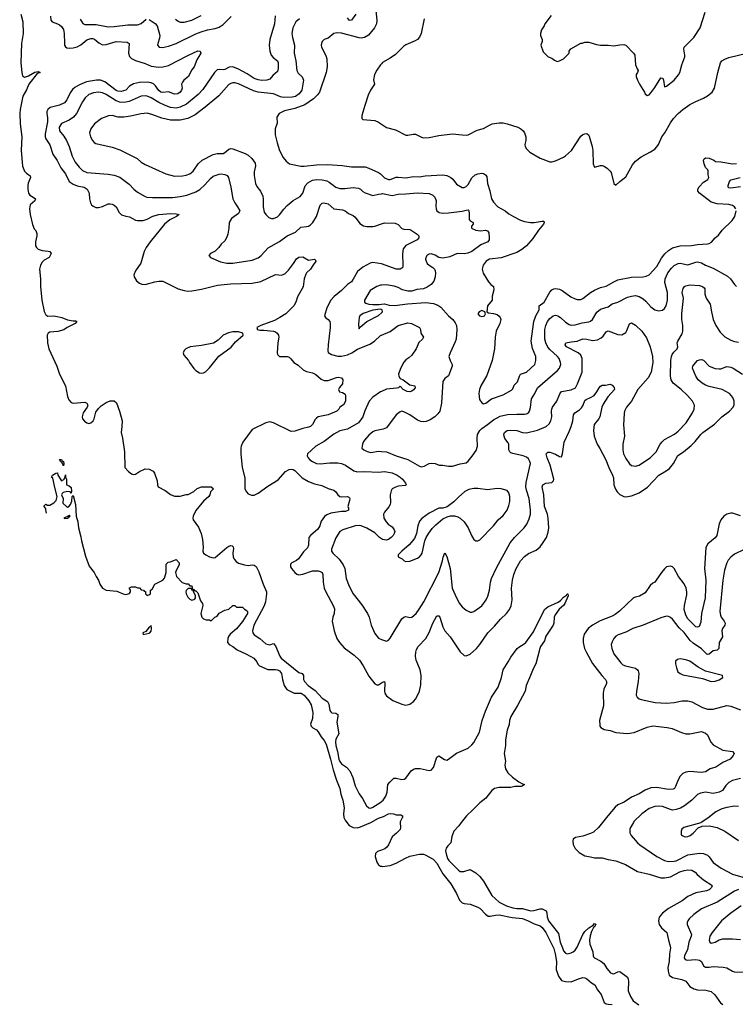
# Model space of a CAD drawing. Header units: inches. Extents: x 1771504 to 1971212, y 471788 to 643615.
# Tile 16 of 256: x 1816280 to 1823637, y 508131 to 518253. Entities that reach past the tile are written whole.
import ezdxf

# ---------------------------------------------------------------- set-up
doc = ezdxf.new("R2010")
doc.units = ezdxf.units.IN
doc.header["$MEASUREMENT"] = 0
for name, color, linetype in [('B8510', 7, 'Continuous'), ('B8511', 7, 'Continuous'), ('B8520', 7, 'Continuous'), ('B8521', 7, 'Continuous')]:
    doc.layers.add(name, color=color, linetype=linetype)

msp = doc.modelspace()

# ---------------------------------------------------------------- linework, layer by layer
at = {"layer": 'B8510', "color": 5, "elevation": 360}
for points in [[(1819644, 510000), (1819666, 509970), (1819710, 509948), (1819750, 509945), (1819785, 509955), (1819890, 510000), (1819891, 510000)], [(1820000, 509717), (1819959, 509701), (1819939, 509681), (1819933, 509650), (1819953, 509593), (1819970, 509563), (1819990, 509551), (1820000, 509550)]]:
    msp.add_lwpolyline(points, dxfattribs=at)
at = {"layer": 'B8511', "color": 5}
for points, elevation in [([(1819933, 518410), (1819950, 518250), (1819947, 518210), (1819929, 518170), (1819867, 518093), (1819824, 518070), (1819790, 518065), (1819770, 518067), (1819590, 518116), (1819541, 518119), (1819510, 518110), (1819450, 518064), (1819410, 518049), (1819390, 518030), (1819382, 518010), (1819379, 517990), (1819384, 517970), (1819427, 517887), (1819439, 517850), (1819441, 517770), (1819429, 517711), (1819362, 517510), (1819340, 517480), (1819301, 517439), (1819210, 517378), (1819110, 517339), (1819004, 517316), (1818946, 517290), (1818923, 517250), (1818926, 517190), (1818907, 517130), (1818907, 517070), (1818928, 516988), (1818951, 516910), (1818990, 516836), (1819018, 516798), (1819053, 516773), (1819169, 516749), (1819206, 516746), (1819330, 516761), (1819446, 516766), (1819596, 516756), (1819690, 516740), (1819830, 516740), (1819870, 516728), (1819970, 516682), (1819990, 516669), (1820000, 516659)], 480), ([(1816292, 518310), (1816313, 518230), (1816315, 518110), (1816299, 518010), (1816294, 517910), (1816293, 517810), (1816301, 517710), (1816310, 517676), (1816330, 517664), (1816370, 517677), (1816434, 517714), (1816470, 517720), (1816491, 517710), (1816461, 517699), (1816374, 517590), (1816350, 517533), (1816313, 517467), (1816284, 517330), (1816280, 517290), (1816284, 517184), (1816303, 517050), (1816294, 516910), (1816304, 516790), (1816310, 516748), (1816330, 516697), (1816350, 516675), (1816388, 516648), (1816390, 516630), (1816367, 516573), (1816363, 516550), (1816363, 516510), (1816370, 516470), (1816385, 516450), (1816419, 516430), (1816441, 516410), (1816436, 516390), (1816389, 516350), (1816380, 516310), (1816386, 516250), (1816410, 516147), (1816430, 516103), (1816446, 516086), (1816456, 516056), (1816455, 516030), (1816443, 515970), (1816443, 515930), (1816451, 515910), (1816470, 515893), (1816510, 515882), (1816574, 515874), (1816589, 515869), (1816604, 515850), (1816582, 515810), (1816530, 515781), (1816510, 515760), (1816493, 515730), (1816484, 515690), (1816495, 515590), (1816495, 515510), (1816507, 515370), (1816533, 515253), (1816550, 515218), (1816570, 515206), (1816630, 515210), (1816647, 515207), (1816712, 515192), (1816770, 515169), (1816830, 515157), (1816857, 515157), (1816866, 515150), (1816850, 515130), (1816768, 515090), (1816734, 515066), (1816671, 515049), (1816590, 515041), (1816571, 515029), (1816561, 515010), (1816565, 514930), (1816581, 514870), (1816661, 514690), (1816688, 514608), (1816751, 514490), (1816770, 514378), (1816784, 514344), (1816810, 514318), (1816830, 514311), (1816950, 514321), (1816971, 514310), (1816981, 514290), (1816975, 514270), (1816931, 514210), (1816921, 514170), (1816927, 514150), (1816945, 514125), (1816969, 514109), (1816990, 514102), (1817012, 514108), (1817034, 514130), (1817044, 514150), (1817062, 514218), (1817090, 514256), (1817117, 514283), (1817170, 514317), (1817210, 514334), (1817250, 514336), (1817275, 514315), (1817307, 514230), (1817332, 514130), (1817331, 514070), (1817323, 514010), (1817337, 513950), (1817356, 513810), (1817361, 513650), (1817398, 513610), (1817430, 513585), (1817450, 513578), (1817470, 513581), (1817510, 513607), (1817570, 513635), (1817610, 513631), (1817651, 513611), (1817666, 513590), (1817694, 513514), (1817696, 513470), (1817705, 513450), (1817774, 513414), (1817830, 513371), (1817870, 513356), (1817930, 513355), (1817990, 513371), (1818012, 513372), (1818070, 513403), (1818106, 513434), (1818148, 513452), (1818250, 513451), (1818270, 513434), (1818272, 513430), (1818242, 513398), (1818236, 513370), (1818225, 513350), (1818170, 513305), (1818090, 513209), (1818064, 513150), (1818059, 513130), (1818063, 513110), (1818117, 513037), (1818144, 512970), (1818160, 512910), (1818166, 512830), (1818163, 512790), (1818169, 512770), (1818192, 512750), (1818230, 512730), (1818270, 512721), (1818290, 512725), (1818410, 512827), (1818430, 512840), (1818450, 512846), (1818464, 512844), (1818474, 512834), (1818477, 512817), (1818471, 512770), (1818476, 512730), (1818486, 512706), (1818504, 512684), (1818530, 512666), (1818590, 512648), (1818630, 512643), (1818670, 512649), (1818690, 512646), (1818710, 512631), (1818718, 512618), (1818738, 512578), (1818782, 512450), (1818816, 512370), (1818818, 512350), (1818806, 512270), (1818792, 512228), (1818687, 512030), (1818672, 511972), (1818676, 511950), (1818689, 511929), (1818750, 511890), (1818810, 511836), (1818850, 511827), (1818890, 511839), (1818910, 511816), (1818953, 511710), (1818967, 511690), (1819150, 511543), (1819185, 511530), (1819196, 511510), (1819197, 511470), (1819207, 511450), (1819247, 511410), (1819316, 511356), (1819390, 511277), (1819445, 511245), (1819457, 511217), (1819469, 511150), (1819478, 511138), (1819490, 511128), (1819530, 511124), (1819550, 511111), (1819550, 511090), (1819539, 511030), (1819560, 510910), (1819530, 510855), (1819527, 510830), (1819529, 510790), (1819547, 510730), (1819562, 510650), (1819570, 510627), (1819590, 510602), (1819640, 510570), (1819674, 510530), (1819704, 510464), (1819730, 510376), (1819770, 510293), (1819805, 510245), (1819846, 510170), (1819870, 510149), (1819890, 510147), (1819910, 510158), (1819993, 510210), (1820000, 510216)], 380), ([(1816596, 518290), (1816600, 518250), (1816614, 518230), (1816670, 518212), (1816690, 518200), (1816710, 518182), (1816730, 518151), (1816738, 518110), (1816739, 518010), (1816742, 517990), (1816750, 517975), (1816765, 517965), (1816790, 517960), (1816830, 517963), (1816870, 517975), (1816910, 517995), (1816970, 518045), (1817010, 518061), (1817030, 518060), (1817050, 518053), (1817094, 518014), (1817130, 517996), (1817170, 517999), (1817270, 518029), (1817383, 518023), (1817405, 518010), (1817399, 517910), (1817410, 517875), (1817430, 517854), (1817470, 517835), (1817570, 517804), (1817630, 517777), (1817710, 517764), (1817752, 517768), (1817810, 517784), (1818010, 517887), (1818110, 517932), (1818136, 517930), (1818141, 517910), (1818100, 517840), (1818073, 517770), (1818047, 517733), (1818014, 517670), (1817968, 517630), (1817953, 517610), (1817945, 517590), (1817950, 517550), (1817945, 517530), (1817930, 517510), (1817905, 517490), (1817870, 517489), (1817810, 517512), (1817750, 517506), (1817730, 517509), (1817710, 517524), (1817675, 517575), (1817654, 517594), (1817630, 517604), (1817590, 517611), (1817510, 517607), (1817450, 517594), (1817410, 517571), (1817370, 517529), (1817324, 517516), (1817290, 517517), (1817270, 517525), (1817154, 517614), (1817110, 517631), (1817070, 517632), (1816967, 517613), (1816895, 517585), (1816845, 517555), (1816824, 517536), (1816800, 517500), (1816766, 517430), (1816740, 517400), (1816690, 517374), (1816593, 517350), (1816569, 517330), (1816559, 517310), (1816558, 517290), (1816564, 517244), (1816564, 517204), (1816541, 517079), (1816543, 517050), (1816549, 517030), (1816590, 516967), (1816621, 516870), (1816666, 516806), (1816703, 516730), (1816750, 516670), (1816788, 516590), (1816830, 516563), (1816870, 516547), (1816944, 516530), (1816972, 516512), (1816994, 516470), (1816998, 516410), (1817007, 516370), (1817019, 516350), (1817036, 516336), (1817064, 516324), (1817090, 516321), (1817130, 516332), (1817190, 516359), (1817210, 516361), (1817230, 516356), (1817250, 516347), (1817272, 516330), (1817304, 516270), (1817328, 516248), (1817370, 516234), (1817410, 516228), (1817470, 516194), (1817490, 516188), (1817550, 516190), (1817590, 516204), (1817650, 516233), (1817710, 516249), (1817830, 516260), (1817890, 516258), (1817918, 516250), (1817891, 516230), (1817824, 516196), (1817768, 516152), (1817620, 515970), (1817581, 515910), (1817561, 515870), (1817525, 515750), (1817470, 515670), (1817454, 515630), (1817455, 515610), (1817479, 515570), (1817510, 515545), (1817536, 515536), (1817570, 515531), (1817670, 515559), (1817710, 515566), (1817750, 515564), (1817910, 515486), (1817970, 515469), (1818010, 515462), (1818050, 515465), (1818150, 515483), (1818315, 515525), (1818450, 515539), (1818670, 515544), (1818758, 515562), (1818910, 515633), (1818970, 515628), (1818990, 515633), (1819010, 515645), (1819043, 515677), (1819094, 515746), (1819125, 515795), (1819150, 515813), (1819190, 515814), (1819250, 515782), (1819310, 515791), (1819320, 515780), (1819323, 515770), (1819292, 515728), (1819270, 515687), (1819229, 515651), (1819222, 515638), (1819206, 515590), (1819193, 515507), (1819135, 515405), (1819120, 515350), (1819099, 515310), (1819015, 515230), (1818955, 515190), (1818898, 515162), (1818758, 515110), (1818718, 515090), (1818720, 515080), (1818722, 515070), (1818750, 515061), (1818790, 515063), (1818890, 515052), (1818910, 515044), (1818927, 515030), (1818939, 515010), (1818943, 514990), (1818934, 514930), (1818928, 514828), (1818931, 514810), (1818950, 514791), (1819030, 514791), (1819050, 514784), (1819068, 514768), (1819099, 514730), (1819142, 514702), (1819194, 514654), (1819230, 514636), (1819290, 514623), (1819324, 514604), (1819379, 514559), (1819410, 514545), (1819450, 514543), (1819536, 514576), (1819557, 514577), (1819590, 514571), (1819601, 514550), (1819599, 514510), (1819568, 514472), (1819559, 514450), (1819567, 514427), (1819600, 514420), (1819625, 514405), (1819631, 514390), (1819630, 514330), (1819610, 514295), (1819571, 514269), (1819561, 514250), (1819541, 514230), (1819450, 514191), (1819350, 514170), (1819330, 514158), (1819318, 514142), (1819290, 514090), (1819270, 514071), (1819250, 514063), (1819190, 514052), (1819110, 514023), (1819070, 514021), (1818890, 514110), (1818850, 514119), (1818810, 514108), (1818670, 514039), (1818573, 513910), (1818558, 513870), (1818555, 513850), (1818555, 513790), (1818567, 513650), (1818595, 513545), (1818596, 513430), (1818610, 513399), (1818630, 513378), (1818664, 513364), (1818690, 513366), (1818730, 513386), (1818830, 513458), (1818936, 513524), (1819014, 513610), (1819050, 513630), (1819070, 513632), (1819090, 513629), (1819110, 513619), (1819185, 513545), (1819250, 513504), (1819310, 513480), (1819386, 513466), (1819450, 513432), (1819510, 513415), (1819530, 513401), (1819551, 513370), (1819570, 513350), (1819590, 513347), (1819650, 513350), (1819665, 513345), (1819670, 513338), (1819674, 513330), (1819671, 513311), (1819655, 513250), (1819661, 513230), (1819659, 513210), (1819630, 513196), (1819590, 513197), (1819479, 513181), (1819437, 513163), (1819414, 513146), (1819381, 513099), (1819364, 513050), (1819346, 513014), (1819268, 512952), (1819254, 512930), (1819249, 512850), (1819238, 512822), (1819199, 512781), (1819145, 512710), (1819126, 512694), (1819079, 512670), (1819064, 512656), (1819065, 512630), (1819075, 512610), (1819110, 512570), (1819130, 512554), (1819150, 512547), (1819190, 512553), (1819290, 512587), (1819350, 512587), (1819370, 512582), (1819388, 512570), (1819395, 512550), (1819400, 512470), (1819410, 512410), (1819427, 512370), (1819503, 512230), (1819515, 512195), (1819514, 512150), (1819500, 512110), (1819493, 512070), (1819512, 511972), (1819542, 511890), (1819567, 511850), (1819616, 511796), (1819719, 511719), (1819772, 511670), (1819812, 511610), (1819870, 511505), (1819930, 511425), (1819950, 511415), (1819970, 511416), (1820000, 511437)], 420), ([(1818906, 518294), (1818900, 518210), (1818852, 518050), (1818845, 517990), (1818852, 517930), (1818866, 517890), (1818886, 517866), (1818929, 517830), (1818938, 517810), (1818936, 517750), (1818930, 517721), (1818881, 517679), (1818850, 517641), (1818822, 517630), (1818770, 517628), (1818730, 517634), (1818690, 517648), (1818618, 517698), (1818530, 517745), (1818470, 517768), (1818435, 517765), (1818390, 517742), (1818370, 517739), (1818330, 517742), (1818310, 517737), (1818281, 517710), (1818163, 517537), (1818114, 517486), (1817995, 517385), (1817930, 517353), (1817890, 517343), (1817831, 517351), (1817770, 517373), (1817710, 517401), (1817630, 517451), (1817590, 517467), (1817570, 517470), (1817530, 517466), (1817406, 517414), (1817370, 517405), (1817330, 517403), (1817310, 517405), (1817270, 517418), (1817170, 517483), (1817130, 517500), (1817090, 517509), (1817037, 517503), (1816990, 517483), (1816952, 517450), (1816926, 517410), (1816865, 517290), (1816833, 517250), (1816790, 517219), (1816710, 517187), (1816687, 517150), (1816689, 517110), (1816735, 517055), (1816762, 517010), (1816790, 516950), (1816820, 516850), (1816849, 516790), (1816890, 516737), (1816924, 516704), (1816970, 516682), (1817190, 516666), (1817250, 516654), (1817310, 516633), (1817404, 516564), (1817454, 516510), (1817490, 516480), (1817570, 516434), (1817588, 516428), (1817644, 516424), (1817850, 516426), (1817930, 516436), (1817999, 516450), (1818090, 516484), (1818131, 516509), (1818184, 516556), (1818240, 516620), (1818270, 516644), (1818330, 516667), (1818350, 516669), (1818390, 516663), (1818414, 516650), (1818428, 516630), (1818452, 516532), (1818472, 516410), (1818490, 516370), (1818520, 516330), (1818542, 516290), (1818530, 516261), (1818459, 516210), (1818434, 516170), (1818431, 516110), (1818421, 516050), (1818407, 516010), (1818390, 515979), (1818350, 515944), (1818327, 515910), (1818290, 515874), (1818242, 515850), (1818225, 515830), (1818242, 515810), (1818343, 515763), (1818410, 515749), (1818470, 515749), (1818670, 515782), (1818730, 515804), (1818764, 515830), (1818833, 515907), (1818950, 515973), (1819030, 516033), (1819117, 516070), (1819170, 516122), (1819230, 516127), (1819250, 516132), (1819270, 516144), (1819295, 516170), (1819330, 516230), (1819370, 516348), (1819390, 516368), (1819408, 516372), (1819450, 516359), (1819510, 516309), (1819600, 516300), (1819627, 516287), (1819662, 516262), (1819710, 516240), (1819730, 516222), (1819778, 516158), (1819814, 516134), (1819850, 516127), (1819910, 516126), (1819931, 516129), (1820000, 516153)], 440), ([(1817880, 518260), (1817910, 518237), (1817930, 518229), (1817970, 518228), (1818050, 518250), (1818144, 518296)], 460), ([(1819737, 518310), (1819692, 518248), (1819670, 518245), (1819650, 518272)], 460), ([(1816900, 518260), (1816930, 518216), (1816950, 518205), (1817065, 518205), (1817190, 518181), (1817250, 518183), (1817390, 518200), (1817490, 518202), (1817530, 518216), (1817580, 518260)], 440), ([(1819158, 518262), (1819120, 518230), (1819088, 518170), (1819077, 518110), (1819083, 518070), (1819105, 517990), (1819100, 517910), (1819119, 517830), (1819130, 517730), (1819144, 517704), (1819185, 517665), (1819196, 517630), (1819181, 517530), (1819153, 517490), (1819115, 517465), (1819082, 517458), (1818990, 517454), (1818961, 517461), (1818890, 517492), (1818730, 517507), (1818683, 517523), (1818530, 517593), (1818490, 517605), (1818470, 517604), (1818450, 517599), (1818430, 517586), (1818328, 517472), (1818186, 517354), (1818084, 517276), (1818010, 517237), (1817930, 517221), (1817830, 517222), (1817740, 517240), (1817650, 517275), (1817590, 517291), (1817530, 517287), (1817420, 517260), (1817350, 517252), (1817292, 517252), (1817230, 517268), (1817194, 517266), (1817121, 517239), (1817050, 517184), (1817010, 517133), (1816999, 517090), (1817008, 517050), (1817028, 517010), (1817047, 516990), (1817062, 516982), (1817230, 516944), (1817310, 516916), (1817488, 516828), (1817530, 516790), (1817570, 516765), (1817783, 516670), (1817870, 516644), (1817952, 516648), (1817990, 516655), (1818030, 516670), (1818064, 516696), (1818114, 516770), (1818155, 516810), (1818270, 516868), (1818310, 516877), (1818370, 516878), (1818390, 516888), (1818430, 516921), (1818450, 516929), (1818470, 516927), (1818598, 516878), (1818630, 516860), (1818668, 516828), (1818700, 516780), (1818705, 516750), (1818692, 516690), (1818689, 516650), (1818703, 516570), (1818719, 516539), (1818756, 516490), (1818779, 516439), (1818784, 516410), (1818784, 516330), (1818794, 516274), (1818811, 516250), (1818841, 516221), (1818870, 516210), (1818890, 516210), (1818930, 516227), (1818952, 516248), (1818994, 516306), (1819030, 516342), (1819090, 516394), (1819165, 516435), (1819191, 516469), (1819215, 516545), (1819243, 516577), (1819290, 516604), (1819330, 516609), (1819390, 516607), (1819438, 516598), (1819463, 516583), (1819530, 516530), (1819570, 516517), (1819623, 516517), (1819710, 516527), (1819763, 516523), (1819784, 516510), (1819806, 516486), (1819830, 516472), (1819910, 516445), (1819970, 516460), (1820000, 516464)], 460), ([(1817610, 518257), (1817673, 518213), (1817692, 518190), (1817721, 518090), (1817717, 518063), (1817699, 518010), (1817698, 517990), (1817712, 517972), (1817749, 517969), (1817810, 517981), (1817890, 518008), (1818090, 518108), (1818145, 518130), (1818210, 518149), (1818290, 518163), (1818330, 518177), (1818370, 518203), (1818455, 518285)], 440), ([(1820000, 517801), (1819991, 517790), (1819950, 517733), (1819929, 517691), (1819916, 517636), (1819926, 517590), (1819888, 517530), (1819864, 517476), (1819827, 517370), (1819799, 517270), (1819799, 517239), (1819806, 517226), (1819930, 517218), (1819970, 517200), (1820000, 517179)], 520), ([(1820000, 515743), (1819910, 515756), (1819883, 515750), (1819808, 515710), (1819754, 515666), (1819710, 515585), (1819690, 515558), (1819649, 515531), (1819590, 515470), (1819513, 515407), (1819480, 515370), (1819436, 515290), (1819413, 515210), (1819423, 515190), (1819450, 515170), (1819467, 515150), (1819471, 515130), (1819471, 515090), (1819450, 514910), (1819447, 514850), (1819452, 514832), (1819484, 514810), (1819550, 514793), (1819590, 514793), (1819650, 514807), (1819693, 514827), (1819754, 514866), (1819881, 514919), (1819929, 514950), (1819990, 515006), (1820000, 515011)], 440), ([(1820000, 515525), (1819990, 515525), (1819950, 515511), (1819883, 515470), (1819824, 515370), (1819824, 515350), (1819840, 515340), (1819870, 515329), (1819910, 515324), (1819976, 515324), (1820000, 515328)], 460), ([(1820000, 515274), (1819990, 515279), (1819910, 515268), (1819810, 515232), (1819778, 515210), (1819770, 515190), (1819763, 515123), (1819765, 515085), (1819770, 515074), (1819774, 515086), (1819784, 515096), (1819850, 515150), (1819970, 515211), (1820000, 515241)], 460), ([(1820000, 514432), (1819990, 514427), (1819910, 514373), (1819873, 514330), (1819828, 514232), (1819807, 514170), (1819764, 514110), (1819650, 514043), (1819570, 514026), (1819508, 513992), (1819410, 513918), (1819325, 513870), (1819239, 513790), (1819234, 513770), (1819245, 513750), (1819264, 513730), (1819290, 513710), (1819330, 513690), (1819370, 513686), (1819470, 513698), (1819550, 513696), (1819590, 513690), (1819630, 513673), (1819716, 513616), (1819750, 513604), (1819827, 513607), (1819970, 513602), (1820000, 513605)], 440), ([(1820000, 514041), (1819930, 514026), (1819910, 514015), (1819870, 513981), (1819825, 513930), (1819810, 513910), (1819803, 513890), (1819799, 513850), (1819817, 513830), (1819853, 513813), (1819890, 513805), (1819970, 513817), (1820000, 513815)], 460), ([(1816557, 513180), (1816547, 513213), (1816547, 513227), (1816528, 513252), (1816550, 513274), (1816564, 513264), (1816590, 513262), (1816630, 513285), (1816654, 513310), (1816664, 513350), (1816637, 513457), (1816629, 513510), (1816619, 513539), (1816608, 513550), (1816618, 513570), (1816650, 513592), (1816670, 513594), (1816672, 513570), (1816710, 513514), (1816735, 513525), (1816748, 513550), (1816750, 513574), (1816751, 513551), (1816762, 513530), (1816762, 513470), (1816790, 513461), (1816810, 513445), (1816814, 513406), (1816810, 513386), (1816800, 513400), (1816770, 513404), (1816727, 513393), (1816717, 513383), (1816711, 513370), (1816725, 513330), (1816724, 513284), (1816764, 513244), (1816770, 513242), (1816790, 513252), (1816802, 513270), (1816815, 513305), (1816818, 513350), (1816830, 513362), (1816852, 513270), (1816859, 513150), (1816878, 513090), (1816886, 513030), (1816910, 512938), (1816916, 512896), (1816957, 512737), (1816995, 512635), (1817046, 512570), (1817065, 512530), (1817091, 512490), (1817103, 512450), (1817130, 512408), (1817170, 512387), (1817278, 512378), (1817342, 512350), (1817370, 512343), (1817410, 512354), (1817418, 512370), (1817418, 512390), (1817406, 512410), (1817410, 512414), (1817430, 512422), (1817470, 512422), (1817490, 512412), (1817511, 512411), (1817530, 512392), (1817554, 512390), (1817558, 512378), (1817573, 512373), (1817574, 512350), (1817590, 512334), (1817616, 512344), (1817626, 512350), (1817626, 512390), (1817642, 512398), (1817669, 512451), (1817750, 512492), (1817769, 512511), (1817785, 512570), (1817785, 512655), (1817805, 512675), (1817830, 512678), (1817890, 512702), (1817918, 512670), (1817918, 512650), (1817888, 512592), (1817883, 512570), (1817891, 512530), (1817950, 512466), (1817990, 512452), (1818012, 512452), (1818030, 512434), (1818050, 512432), (1818058, 512398), (1818070, 512394), (1818082, 512382), (1818090, 512382), (1818110, 512362), (1818140, 512280), (1818158, 512250), (1818162, 512230), (1818141, 512150), (1818151, 512111), (1818170, 512092), (1818196, 512084), (1818230, 512082), (1818250, 512074), (1818286, 512110), (1818310, 512122), (1818330, 512152), (1818390, 512182), (1818430, 512192), (1818470, 512232), (1818492, 512232), (1818510, 512214), (1818570, 512212), (1818592, 512192), (1818617, 512177), (1818622, 512170), (1818622, 512150), (1818570, 512066), (1818510, 511990), (1818444, 511936), (1818427, 511913), (1818418, 511890), (1818417, 511850), (1818434, 511830), (1818470, 511810), (1818515, 511775), (1818613, 511730), (1818687, 511690), (1818717, 511650), (1818728, 511628), (1818745, 511610), (1818830, 511574), (1818910, 511572), (1818930, 511569), (1818950, 511559), (1818973, 511530), (1818982, 511470), (1819000, 511410), (1819028, 511368), (1819052, 511352), (1819102, 511330), (1819173, 511330), (1819204, 511310), (1819254, 511250), (1819275, 511210), (1819295, 511130), (1819290, 511070), (1819271, 511010), (1819275, 510990), (1819293, 510973), (1819330, 510953), (1819350, 510933), (1819381, 510881), (1819410, 510844), (1819430, 510806), (1819475, 510650), (1819501, 510541), (1819536, 510436), (1819571, 510350), (1819582, 510290), (1819603, 510230), (1819615, 510150), (1819608, 510088), (1819612, 510052), (1819625, 510025), (1819644, 510000)], 360), ([(1820000, 512915), (1819978, 512930), (1819930, 512977), (1819850, 513026), (1819790, 513051), (1819770, 513053), (1819730, 513050), (1819601, 513010), (1819570, 512991), (1819530, 512925), (1819486, 512810), (1819487, 512790), (1819498, 512770), (1819566, 512706), (1819604, 512650), (1819621, 512610), (1819637, 512510), (1819666, 512430), (1819710, 512350), (1819799, 512239), (1819855, 512150), (1819873, 512110), (1819892, 512030), (1819930, 511943), (1819970, 511894), (1820000, 511882)], 440), ([(1819891, 510000), (1819970, 510044), (1820000, 510054)], 360)]:
    msp.add_lwpolyline(points, dxfattribs=dict(at, elevation=elevation))
for points, elevation in [([(1818530, 515044), (1818470, 515043), (1818426, 515034), (1818371, 515010), (1818321, 514959), (1818271, 514929), (1818150, 514905), (1818031, 514890), (1817987, 514870), (1817970, 514853), (1817961, 514830), (1817966, 514806), (1818015, 514750), (1818024, 514730), (1818069, 514669), (1818090, 514646), (1818130, 514624), (1818150, 514619), (1818170, 514622), (1818190, 514634), (1818230, 514675), (1818327, 514793), (1818453, 514887), (1818499, 514941), (1818579, 515010), (1818575, 515030)], 420), ([(1816730, 513668), (1816716, 513696), (1816698, 513710), (1816690, 513731), (1816710, 513731), (1816717, 513717), (1816730, 513711), (1816734, 513686)], 360), ([(1816790, 513155), (1816774, 513150), (1816778, 513142), (1816770, 513146), (1816734, 513130), (1816745, 513125), (1816770, 513127), (1816778, 513130), (1816780, 513140), (1816798, 513150)], 360), ([(1818013, 512407), (1817990, 512386), (1817987, 512370), (1817991, 512350), (1818010, 512316), (1818030, 512296), (1818050, 512286), (1818069, 512291), (1818080, 512300), (1818088, 512310), (1818088, 512330), (1818066, 512374), (1818066, 512386), (1818050, 512388), (1818046, 512406)], 360), ([(1817630, 512026), (1817625, 512015), (1817610, 512009), (1817578, 511962), (1817546, 511950), (1817550, 511934), (1817610, 511945), (1817619, 511950), (1817632, 511968), (1817635, 511995)], 360)]:
    msp.add_lwpolyline(points, close=True, dxfattribs=dict(at, elevation=elevation))
at = {"layer": 'B8520', "color": 5}
for points, elevation in [([(1820193, 510000), (1820194, 509950), (1820190, 509929), (1820153, 509890), (1820108, 509852), (1820070, 509770), (1820054, 509746), (1820033, 509730), (1820000, 509717)], 360), ([(1820819, 510000), (1820794, 509966), (1820744, 509910), (1820724, 509856), (1820714, 509790), (1820680, 509760), (1820663, 509737), (1820658, 509710), (1820663, 509677), (1820677, 509630), (1820691, 509610), (1820790, 509510), (1820810, 509497), (1820845, 509495), (1820910, 509515), (1820970, 509484), (1821010, 509446), (1821050, 509398), (1821135, 509250), (1821210, 509182), (1821242, 509162), (1821284, 509144), (1821350, 509123), (1821390, 509116), (1821450, 509115), (1821530, 509091), (1821566, 509094), (1821630, 509113), (1821652, 509112), (1821680, 509100), (1821691, 509090), (1821700, 509070), (1821703, 509030), (1821716, 508990), (1821818, 508858), (1821835, 508770), (1821862, 508710), (1821870, 508680), (1821890, 508655), (1821910, 508650), (1821950, 508661), (1821970, 508670), (1821990, 508687), (1822010, 508717), (1822070, 508849), (1822090, 508878), (1822130, 508916), (1822175, 508945), (1822190, 508961), (1822198, 508958), (1822206, 508950), (1822196, 508944), (1822192, 508930), (1822180, 508920), (1822160, 508880), (1822145, 508835), (1822139, 508790), (1822140, 508750), (1822172, 508670), (1822175, 508630), (1822180, 508620), (1822188, 508610), (1822255, 508575), (1822287, 508550), (1822318, 508498), (1822355, 508455), (1822370, 508446), (1822390, 508444), (1822430, 508465), (1822450, 508467), (1822529, 508410), (1822537, 508390), (1822539, 508370), (1822536, 508270), (1822558, 508210), (1822588, 508168), (1822646, 508126)], 380), ([(1822271, 510000), (1822230, 509949), (1822178, 509902), (1822150, 509887), (1822070, 509861), (1821995, 509845), (1821971, 509829), (1821967, 509810), (1821970, 509774), (1821990, 509731), (1822031, 509690), (1822090, 509656), (1822148, 509648), (1822190, 509635), (1822270, 509636), (1822330, 509620), (1822410, 509605), (1822508, 509568), (1822630, 509497), (1822750, 509467), (1822870, 509431), (1822910, 509431), (1822970, 509442), (1823067, 509493), (1823110, 509507), (1823150, 509514), (1823190, 509510), (1823223, 509490), (1823245, 509465), (1823309, 509409), (1823395, 509355), (1823400, 509350), (1823394, 509330), (1823370, 509309), (1823342, 509298), (1823230, 509276), (1823150, 509238), (1823090, 509196), (1822950, 509115), (1822890, 509068), (1822855, 509025), (1822846, 508990), (1822854, 508950), (1822877, 508917), (1822932, 508870), (1822949, 508790), (1822967, 508730), (1822970, 508710), (1822960, 508650), (1822956, 508570), (1822945, 508510), (1822947, 508470), (1822958, 508430), (1822990, 508406), (1823086, 508386), (1823128, 508370), (1823170, 508314), (1823210, 508290), (1823250, 508279), (1823335, 508275), (1823390, 508264), (1823428, 508228), (1823486, 508146), (1823510, 508130)], 420), ([(1822589, 510000), (1822559, 509950), (1822552, 509930), (1822552, 509892), (1822565, 509865), (1822633, 509790), (1822657, 509770), (1822830, 509650), (1822910, 509610), (1822950, 509600), (1823010, 509602), (1823030, 509607), (1823150, 509666), (1823270, 509684), (1823310, 509682), (1823350, 509664), (1823368, 509648), (1823410, 509587), (1823493, 509530), (1823610, 509467), (1823739, 509430)], 440), ([(1823287, 510000), (1823283, 509997), (1823107, 509950), (1823087, 509930), (1823079, 509910), (1823080, 509880), (1823083, 509870), (1823110, 509856), (1823130, 509853), (1823150, 509857), (1823173, 509867), (1823204, 509890), (1823256, 509944), (1823297, 509963), (1823370, 509966), (1823450, 509950), (1823530, 509910), (1823670, 509814)], 460), ([(1820000, 509550), (1820010, 509548), (1820090, 509558), (1820150, 509580), (1820246, 509634), (1820290, 509652), (1820390, 509675), (1820430, 509674), (1820450, 509668), (1820530, 509623), (1820570, 509582), (1820631, 509471), (1820713, 509370), (1820770, 509270), (1820802, 509202), (1820830, 509175), (1820850, 509167), (1820910, 509161), (1820991, 509131), (1821015, 509115), (1821070, 509056), (1821098, 509038), (1821116, 509036), (1821172, 509048), (1821210, 509050), (1821344, 509024), (1821450, 509012), (1821506, 508990), (1821570, 508957), (1821630, 508937), (1821650, 508919), (1821690, 508868), (1821770, 508704), (1821785, 508650), (1821800, 508570), (1821794, 508490), (1821820, 508420), (1821850, 508376), (1821890, 508365), (1821950, 508362), (1822026, 508394), (1822070, 508405), (1822090, 508402), (1822112, 508392), (1822159, 508350), (1822193, 508330), (1822221, 508281), (1822258, 508230), (1822290, 508150), (1822310, 508137), (1822330, 508131), (1822370, 508128)], 360), ([(1823670, 509312), (1823630, 509295), (1823450, 509182), (1823290, 509112), (1823210, 509055), (1823163, 509010), (1823149, 508990), (1823142, 508970), (1823144, 508950), (1823187, 508850), (1823184, 508830), (1823161, 508770), (1823146, 508694), (1823115, 508630), (1823112, 508610), (1823123, 508590), (1823144, 508584), (1823230, 508590), (1823270, 508586), (1823288, 508570), (1823310, 508525), (1823330, 508513), (1823368, 508512), (1823410, 508520), (1823513, 508513), (1823550, 508504), (1823610, 508471), (1823630, 508465), (1823730, 508460)], 440), ([(1823696, 509144), (1823591, 509069), (1823495, 508990), (1823399, 508870), (1823377, 508830), (1823369, 508789), (1823375, 508770), (1823390, 508759), (1823429, 508770), (1823470, 508794), (1823510, 508803), (1823610, 508805), (1823690, 508796)], 460)]:
    msp.add_lwpolyline(points, dxfattribs=dict(at, elevation=elevation))
at = {"layer": 'B8521', "color": 5}
for points, elevation in [([(1821745, 518295), (1821678, 518210), (1821671, 518190), (1821646, 518150), (1821636, 518110), (1821636, 518090), (1821651, 518049), (1821651, 518029), (1821638, 517990), (1821662, 517922), (1821714, 517870), (1821750, 517858), (1821777, 517837), (1821805, 517825), (1821830, 517831), (1821870, 517852), (1821929, 517910), (1821929, 517931), (1821945, 517955), (1822048, 518012), (1822067, 518013), (1822090, 518022), (1822130, 518022), (1822210, 517998), (1822251, 517991), (1822330, 517991), (1822390, 517985), (1822450, 517996), (1822490, 517998), (1822510, 517991), (1822592, 517910), (1822605, 517890), (1822611, 517790), (1822627, 517747), (1822638, 517730), (1822632, 517710), (1822618, 517690), (1822618, 517670), (1822631, 517631), (1822652, 517590), (1822705, 517510), (1822712, 517492), (1822730, 517474), (1822750, 517481), (1822770, 517501), (1822810, 517555), (1822870, 517656), (1822891, 517651), (1822899, 517630), (1822910, 517562), (1822930, 517571), (1823010, 517631), (1823054, 517686), (1823067, 517710), (1823089, 517790), (1823120, 517870), (1823120, 517890), (1823107, 517950), (1823113, 517970), (1823210, 518071), (1823276, 518170), (1823329, 518330)], 540), ([(1820439, 518261), (1820407, 518110), (1820390, 518073), (1820369, 518051), (1820345, 518035), (1820250, 517994), (1820230, 517981), (1820144, 517897), (1820090, 517858), (1820010, 517812), (1820000, 517801)], 520), ([(1820000, 517179), (1820050, 517145), (1820142, 517122), (1820250, 517066), (1820270, 517065), (1820324, 517076), (1820350, 517075), (1820410, 517045), (1820430, 517040), (1820490, 517042), (1820590, 517064), (1820730, 517080), (1820830, 517068), (1820873, 517067), (1820890, 517070), (1820982, 517118), (1821050, 517134), (1821110, 517170), (1821138, 517182), (1821210, 517193), (1821250, 517192), (1821290, 517184), (1821403, 517150), (1821433, 517133), (1821456, 517110), (1821469, 517089), (1821483, 517050), (1821483, 517010), (1821474, 516970), (1821475, 516950), (1821490, 516925), (1821525, 516890), (1821630, 516831), (1821730, 516791), (1821750, 516791), (1821790, 516801), (1821870, 516840), (1821890, 516855), (1821953, 516910), (1822050, 517055), (1822070, 517072), (1822090, 517081), (1822110, 517084), (1822128, 517070), (1822135, 517055), (1822166, 516950), (1822173, 516910), (1822177, 516770), (1822185, 516745), (1822190, 516738), (1822250, 516756), (1822270, 516753), (1822290, 516748), (1822323, 516723), (1822350, 516697), (1822361, 516681), (1822388, 516570), (1822410, 516551), (1822450, 516591), (1822510, 516638), (1822579, 516761), (1822610, 516798), (1822670, 516844), (1822766, 516894), (1822810, 516924), (1822830, 516945), (1822848, 516972), (1822883, 517050), (1822911, 517089), (1822970, 517192), (1823002, 517238), (1823050, 517290), (1823097, 517330), (1823170, 517382), (1823230, 517414), (1823310, 517446), (1823350, 517470), (1823401, 517510), (1823424, 517550), (1823457, 517710), (1823486, 517810), (1823500, 517830), (1823531, 517849), (1823570, 517864), (1823755, 517910)], 520), ([(1823641, 516310), (1823630, 516329), (1823610, 516343), (1823570, 516353), (1823450, 516360), (1823390, 516379), (1823270, 516470), (1823251, 516490), (1823252, 516510), (1823266, 516534), (1823310, 516582), (1823356, 516610), (1823365, 516630), (1823358, 516658), (1823359, 516699), (1823354, 516710), (1823330, 516735), (1823317, 516770), (1823311, 516809), (1823318, 516822), (1823330, 516832), (1823370, 516829), (1823415, 516810), (1823434, 516794), (1823490, 516793), (1823610, 516770), (1823650, 516774)], 480), ([(1820000, 516659), (1820030, 516629), (1820070, 516611), (1820090, 516611), (1820150, 516634), (1820170, 516636), (1820250, 516627), (1820330, 516641), (1820390, 516639), (1820450, 516647), (1820630, 516658), (1820670, 516650), (1820712, 516632), (1820734, 516614), (1820770, 516564), (1820830, 516528), (1820850, 516527), (1820870, 516537), (1820890, 516560), (1820930, 516626), (1820962, 516658), (1820990, 516670), (1821030, 516676), (1821050, 516673), (1821070, 516660), (1821081, 516641), (1821090, 516570), (1821113, 516493), (1821130, 516410), (1821150, 516379), (1821196, 516330), (1821270, 516289), (1821310, 516258), (1821357, 516230), (1821430, 516192), (1821470, 516178), (1821530, 516167), (1821570, 516167), (1821650, 516182), (1821670, 516182), (1821673, 516170), (1821665, 516150), (1821614, 516090), (1821555, 516005), (1821489, 515930), (1821444, 515890), (1821390, 515860), (1821230, 515805), (1821110, 515790), (1821076, 515770), (1821044, 515730), (1821035, 515690), (1821046, 515646), (1821099, 515559), (1821123, 515530), (1821151, 515510), (1821156, 515476), (1821136, 515410), (1821139, 515370), (1821090, 515310), (1821082, 515250), (1821099, 515239), (1821152, 515232), (1821190, 515222), (1821210, 515207), (1821220, 515190), (1821225, 515170), (1821216, 515130), (1821180, 515050), (1821169, 514991), (1821161, 514870), (1821136, 514750), (1821083, 514597), (1821022, 514490), (1821006, 514450), (1821002, 514410), (1821008, 514348), (1821030, 514316), (1821050, 514305), (1821073, 514310), (1821130, 514357), (1821250, 514398), (1821335, 514445), (1821350, 514459), (1821364, 514496), (1821397, 514530), (1821417, 514590), (1821430, 514610), (1821491, 514629), (1821575, 514710), (1821587, 514750), (1821585, 514790), (1821553, 514873), (1821544, 514910), (1821540, 514950), (1821565, 515150), (1821586, 515210), (1821619, 515270), (1821622, 515310), (1821671, 515349), (1821729, 515451), (1821750, 515475), (1821770, 515486), (1821790, 515490), (1821830, 515483), (1821856, 515470), (1821945, 515405), (1821990, 515382), (1822010, 515376), (1822050, 515378), (1822070, 515387), (1822148, 515450), (1822188, 515472), (1822250, 515499), (1822310, 515514), (1822390, 515560), (1822430, 515578), (1822570, 515606), (1822690, 515610), (1822722, 515618), (1822750, 515632), (1822830, 515716), (1822880, 515800), (1822914, 515846), (1822950, 515880), (1822990, 515907), (1823070, 515930), (1823187, 515933), (1823250, 515943), (1823351, 515949), (1823370, 515953), (1823393, 515967), (1823429, 516010), (1823463, 516037), (1823503, 516090), (1823606, 516190), (1823632, 516230), (1823646, 516290)], 480), ([(1823690, 516535), (1823590, 516522), (1823570, 516525), (1823564, 516530), (1823565, 516550), (1823577, 516590), (1823592, 516608), (1823688, 516630)], 460), ([(1820000, 516464), (1820010, 516465), (1820110, 516447), (1820170, 516460), (1820250, 516462), (1820370, 516474), (1820490, 516466), (1820526, 516450), (1820549, 516429), (1820561, 516390), (1820557, 516337), (1820560, 516310), (1820569, 516288), (1820591, 516271), (1820625, 516265), (1820690, 516267), (1820830, 516284), (1820870, 516296), (1820890, 516298), (1820894, 516294), (1820902, 516270), (1820900, 516200), (1820910, 516185), (1820942, 516170), (1820941, 516150), (1820926, 516130), (1820926, 516110), (1820970, 516088), (1821016, 516084), (1821068, 516088), (1821090, 516083), (1821102, 516062), (1821108, 516010), (1821108, 515990), (1821094, 515970), (1821022, 515938), (1820929, 515870), (1820888, 515852), (1820850, 515847), (1820777, 515850), (1820703, 515817), (1820630, 515801), (1820590, 515809), (1820550, 515832), (1820510, 515846), (1820490, 515844), (1820470, 515833), (1820454, 515810), (1820452, 515790), (1820458, 515770), (1820470, 515748), (1820488, 515730), (1820527, 515707), (1820544, 515690), (1820553, 515670), (1820554, 515650), (1820550, 515610), (1820536, 515564), (1820509, 515531), (1820470, 515502), (1820430, 515488), (1820362, 515478), (1820310, 515464), (1820270, 515461), (1820217, 515477), (1820170, 515501), (1820130, 515515), (1820048, 515528), (1820000, 515525)], 460), ([(1820000, 516153), (1820030, 516164), (1820140, 516160), (1820170, 516147), (1820210, 516106), (1820230, 516099), (1820290, 516096), (1820304, 516090), (1820367, 516050), (1820385, 516030), (1820385, 516010), (1820365, 515990), (1820249, 515931), (1820223, 515897), (1820214, 515846), (1820220, 515730), (1820218, 515710), (1820210, 515700), (1820190, 515690), (1820150, 515688), (1820010, 515741), (1820000, 515743)], 440), ([(1820000, 513815), (1820052, 513812), (1820150, 513769), (1820270, 513731), (1820390, 513663), (1820410, 513658), (1820437, 513663), (1820490, 513690), (1820510, 513695), (1820550, 513690), (1820593, 513673), (1820630, 513673), (1820690, 513662), (1820730, 513664), (1820810, 513688), (1820870, 513699), (1820890, 513714), (1820933, 513767), (1820974, 513826), (1820985, 513870), (1820983, 513950), (1820988, 513990), (1821010, 514030), (1821031, 514050), (1821090, 514091), (1821150, 514141), (1821221, 514179), (1821294, 514194), (1821390, 514199), (1821470, 514197), (1821490, 514200), (1821510, 514213), (1821520, 514230), (1821530, 514266), (1821543, 514357), (1821577, 514410), (1821605, 514470), (1821810, 514647), (1821828, 514670), (1821837, 514690), (1821842, 514710), (1821840, 514730), (1821825, 514770), (1821810, 514790), (1821730, 514862), (1821710, 514885), (1821688, 514930), (1821679, 514970), (1821678, 515070), (1821688, 515110), (1821708, 515150), (1821730, 515181), (1821766, 515210), (1821790, 515214), (1821812, 515210), (1821841, 515190), (1821890, 515143), (1821930, 515119), (1821950, 515114), (1821990, 515117), (1822064, 515136), (1822130, 515147), (1822150, 515155), (1822170, 515172), (1822215, 515245), (1822250, 515277), (1822330, 515302), (1822370, 515332), (1822429, 515351), (1822530, 515400), (1822570, 515412), (1822610, 515417), (1822650, 515408), (1822690, 515382), (1822718, 515358), (1822770, 515300), (1822810, 515270), (1822850, 515260), (1822890, 515268), (1822910, 515284), (1822926, 515310), (1822939, 515370), (1822939, 515450), (1822914, 515550), (1822917, 515590), (1822945, 515650), (1822980, 515700), (1823010, 515728), (1823050, 515747), (1823070, 515749), (1823150, 515734), (1823230, 515762), (1823250, 515763), (1823290, 515753), (1823330, 515730), (1823410, 515698), (1823557, 515617), (1823589, 515590), (1823630, 515531), (1823650, 515511)], 460), ([(1820000, 511882), (1820050, 511863), (1820070, 511873), (1820090, 511896), (1820210, 512095), (1820230, 512111), (1820250, 512116), (1820290, 512106), (1820310, 512112), (1820356, 512150), (1820388, 512192), (1820436, 512270), (1820590, 512570), (1820626, 512690), (1820632, 512728), (1820650, 512771), (1820670, 512736), (1820706, 512610), (1820727, 512410), (1820770, 512310), (1820803, 512250), (1820830, 512216), (1820870, 512183), (1820910, 512163), (1820930, 512161), (1820950, 512168), (1821030, 512228), (1821077, 512290), (1821094, 512326), (1821111, 512388), (1821120, 512470), (1821130, 512510), (1821181, 512619), (1821324, 512876), (1821366, 512930), (1821465, 513030), (1821493, 513067), (1821519, 513121), (1821530, 513170), (1821531, 513210), (1821518, 513330), (1821490, 513415), (1821483, 513450), (1821486, 513494), (1821530, 513690), (1821525, 513710), (1821510, 513738), (1821490, 513757), (1821455, 513770), (1821350, 513792), (1821330, 513800), (1821320, 513810), (1821310, 513830), (1821308, 513888), (1821303, 513903), (1821269, 513949), (1821261, 513970), (1821259, 513990), (1821264, 514010), (1821290, 514030), (1821330, 514035), (1821390, 514029), (1821450, 514008), (1821490, 514007), (1821605, 514035), (1821693, 514070), (1821723, 514097), (1821742, 514130), (1821752, 514170), (1821747, 514230), (1821750, 514250), (1821759, 514270), (1821803, 514330), (1821832, 514408), (1821850, 514430), (1821950, 514449), (1821993, 514470), (1822014, 514510), (1822063, 514630), (1822064, 514770), (1822050, 514804), (1822022, 514830), (1821902, 514890), (1821887, 514910), (1821896, 514930), (1821950, 514943), (1822013, 514947), (1822070, 514973), (1822110, 514970), (1822170, 514954), (1822219, 514961), (1822258, 514982), (1822279, 515001), (1822310, 515045), (1822330, 515056), (1822430, 515018), (1822470, 515014), (1822510, 515037), (1822523, 515057), (1822550, 515125), (1822570, 515138), (1822610, 515112), (1822675, 515050), (1822723, 514983), (1822762, 514890), (1822785, 514790), (1822788, 514728), (1822772, 514630), (1822740, 514570), (1822636, 514450), (1822569, 514332), (1822518, 514270), (1822498, 514230), (1822494, 514206), (1822489, 514089), (1822498, 513970), (1822481, 513890), (1822481, 513830), (1822489, 513790), (1822510, 513743), (1822548, 513688), (1822570, 513670), (1822610, 513662), (1822650, 513673), (1822767, 513753), (1822824, 513810), (1822866, 513890), (1822885, 513915), (1822910, 513936), (1823011, 513991), (1823050, 514024), (1823133, 514110), (1823198, 514210), (1823214, 514250), (1823218, 514290), (1823198, 514330), (1823146, 514390), (1823082, 514450), (1822998, 514518), (1822978, 514550), (1822971, 514590), (1822976, 514750), (1822981, 514790), (1822989, 514811), (1823005, 514835), (1823040, 514870), (1823046, 514890), (1823041, 514930), (1823045, 514950), (1823090, 515024), (1823099, 515050), (1823098, 515110), (1823089, 515170), (1823086, 515230), (1823105, 515390), (1823090, 515450), (1823100, 515490), (1823116, 515510), (1823130, 515518), (1823171, 515529), (1823270, 515520), (1823301, 515510), (1823318, 515498), (1823325, 515485), (1823325, 515435), (1823330, 515410), (1823339, 515390), (1823380, 515330), (1823391, 515250), (1823411, 515170), (1823437, 515110), (1823482, 515042), (1823530, 514992), (1823590, 514958), (1823630, 514944), (1823670, 514938)], 440), ([(1820000, 515328), (1820030, 515333), (1820077, 515317), (1820136, 515316), (1820267, 515333), (1820455, 515345), (1820534, 515334), (1820579, 515319), (1820610, 515298), (1820689, 515210), (1820734, 515170), (1820757, 515137), (1820769, 515110), (1820773, 515070), (1820767, 514970), (1820758, 514942), (1820704, 514830), (1820693, 514790), (1820704, 514750), (1820727, 514710), (1820725, 514690), (1820687, 514593), (1820650, 514565), (1820630, 514535), (1820616, 514310), (1820598, 514230), (1820580, 514200), (1820549, 514171), (1820501, 514139), (1820458, 514122), (1820430, 514119), (1820403, 514123), (1820370, 514136), (1820290, 514191), (1820230, 514221), (1820210, 514227), (1820190, 514223), (1820149, 514191), (1820050, 514059), (1820016, 514044), (1820000, 514041)], 460), ([(1820000, 515241), (1820009, 515250), (1820008, 515270), (1820000, 515274)], 460), ([(1820000, 515011), (1820090, 515049), (1820170, 515110), (1820270, 515138), (1820307, 515130), (1820390, 515090), (1820399, 515070), (1820404, 515030), (1820431, 514990), (1820422, 514970), (1820385, 514935), (1820356, 514870), (1820310, 514805), (1820282, 514778), (1820250, 514756), (1820230, 514733), (1820194, 514666), (1820176, 514610), (1820177, 514590), (1820190, 514566), (1820221, 514550), (1820290, 514501), (1820342, 514490), (1820346, 514470), (1820330, 514449), (1820310, 514434), (1820290, 514426), (1820262, 514430), (1820224, 514450), (1820190, 514486), (1820174, 514470), (1820155, 514465), (1820050, 514455), (1820000, 514432)], 440), ([(1820000, 511437), (1820010, 511444), (1820031, 511451), (1820035, 511435), (1820029, 511349), (1820033, 511330), (1820050, 511301), (1820115, 511255), (1820210, 511216), (1820250, 511207), (1820290, 511217), (1820330, 511244), (1820352, 511270), (1820391, 511350), (1820405, 511415), (1820408, 511510), (1820397, 511570), (1820356, 511670), (1820350, 511710), (1820351, 511750), (1820360, 511780), (1820377, 511810), (1820455, 511890), (1820490, 511953), (1820528, 512050), (1820570, 512125), (1820590, 512125), (1820600, 512110), (1820630, 512010), (1820651, 511970), (1820704, 511910), (1820810, 511755), (1820850, 511717), (1820870, 511712), (1820910, 511732), (1820976, 511790), (1821010, 511830), (1821092, 511950), (1821162, 512018), (1821222, 512090), (1821286, 512150), (1821317, 512190), (1821332, 512228), (1821342, 512290), (1821335, 512410), (1821345, 512490), (1821360, 512550), (1821385, 512610), (1821430, 512690), (1821470, 512733), (1821510, 512766), (1821590, 512801), (1821630, 512833), (1821663, 512877), (1821695, 512930), (1821714, 512986), (1821719, 513030), (1821714, 513130), (1821706, 513170), (1821676, 513250), (1821668, 513368), (1821650, 513450), (1821659, 513470), (1821690, 513490), (1821750, 513496), (1821759, 513501), (1821767, 513513), (1821770, 513530), (1821735, 513675), (1821702, 513750), (1821693, 513790), (1821710, 513807), (1821730, 513806), (1821788, 513788), (1821830, 513763), (1821850, 513759), (1821860, 513790), (1821877, 513910), (1821930, 514019), (1821950, 514070), (1821967, 514130), (1821975, 514190), (1821987, 514213), (1822036, 514244), (1822057, 514263), (1822072, 514290), (1822090, 514339), (1822103, 514350), (1822150, 514368), (1822185, 514390), (1822214, 514426), (1822236, 514470), (1822250, 514485), (1822270, 514495), (1822304, 514496), (1822350, 514507), (1822370, 514496), (1822393, 514473), (1822395, 514450), (1822325, 514375), (1822279, 514301), (1822266, 514270), (1822244, 514170), (1822232, 514148), (1822185, 514090), (1822179, 514030), (1822187, 513970), (1822218, 513890), (1822246, 513846), (1822307, 513730), (1822336, 513650), (1822376, 513570), (1822384, 513544), (1822390, 513470), (1822406, 513426), (1822421, 513401), (1822450, 513373), (1822490, 513352), (1822510, 513347), (1822570, 513358), (1822650, 513390), (1822734, 513446), (1822850, 513570), (1822926, 513614), (1822960, 513640), (1823001, 513690), (1823048, 513772), (1823106, 513810), (1823183, 513877), (1823223, 513917), (1823282, 513990), (1823304, 514010), (1823424, 514096), (1823499, 514170), (1823577, 514230), (1823613, 514267), (1823624, 514290), (1823624, 514330), (1823611, 514370), (1823576, 514410), (1823502, 514450), (1823370, 514483), (1823330, 514497), (1823296, 514516), (1823257, 514550), (1823230, 514590), (1823198, 514670), (1823202, 514690), (1823210, 514704), (1823250, 514748), (1823270, 514758), (1823290, 514760), (1823310, 514753), (1823370, 514690), (1823430, 514669), (1823470, 514663), (1823490, 514665), (1823550, 514688), (1823590, 514682), (1823615, 514670), (1823710, 514609)], 420), ([(1820000, 513605), (1820030, 513607), (1820110, 513593), (1820162, 513570), (1820192, 513550), (1820216, 513530), (1820248, 513490), (1820253, 513470), (1820250, 513465), (1820170, 513457), (1820135, 513445), (1820110, 513429), (1820099, 513410), (1820090, 513370), (1820093, 513290), (1820089, 513270), (1820076, 513244), (1820030, 513190), (1820020, 513170), (1820024, 513130), (1820046, 513090), (1820068, 513068), (1820110, 513038), (1820131, 513010), (1820135, 512990), (1820130, 512970), (1820119, 512950), (1820099, 512930), (1820071, 512909), (1820050, 512904), (1820010, 512909), (1820000, 512915)], 440), ([(1823690, 513154), (1823610, 513180), (1823590, 513181), (1823550, 513170), (1823519, 513150), (1823488, 513110), (1823470, 513070), (1823447, 512950), (1823430, 512926), (1823354, 512866), (1823333, 512827), (1823321, 512610), (1823335, 512490), (1823327, 512310), (1823288, 512150), (1823282, 512058), (1823264, 512016), (1823250, 512007), (1823230, 512012), (1823150, 512095), (1823127, 512130), (1823112, 512190), (1823116, 512230), (1823139, 512341), (1823140, 512370), (1823132, 512410), (1823112, 512452), (1823052, 512530), (1823010, 512612), (1822990, 512630), (1822970, 512636), (1822930, 512627), (1822910, 512609), (1822878, 512570), (1822825, 512490), (1822810, 512472), (1822790, 512461), (1822763, 512437), (1822710, 512360), (1822652, 512328), (1822610, 512317), (1822590, 512308), (1822448, 512172), (1822403, 512137), (1822370, 512120), (1822247, 512073), (1822170, 512030), (1822124, 511996), (1822084, 511936), (1822072, 511890), (1822073, 511850), (1822088, 511790), (1822107, 511747), (1822170, 511636), (1822266, 511510), (1822304, 511470), (1822314, 511450), (1822312, 511430), (1822285, 511370), (1822280, 511330), (1822281, 511199), (1822241, 511050), (1822243, 511003), (1822245, 510990), (1822256, 510976), (1822290, 510956), (1822350, 510944), (1822410, 510924), (1822530, 510915), (1822596, 510924), (1822730, 510980), (1822790, 510992), (1822937, 510977), (1822987, 510967), (1823084, 510924), (1823130, 510910), (1823170, 510910), (1823290, 510934), (1823330, 510919), (1823350, 510902), (1823386, 510826), (1823410, 510800), (1823510, 510742), (1823610, 510731), (1823625, 510710), (1823616, 510690), (1823583, 510650), (1823510, 510616), (1823438, 510570), (1823380, 510550), (1823330, 510522), (1823290, 510513), (1823170, 510523), (1823130, 510517), (1823098, 510502), (1823070, 510475), (1823050, 510439), (1823024, 510370), (1823011, 510349), (1822998, 510342), (1822950, 510338), (1822830, 510361), (1822770, 510356), (1822710, 510332), (1822650, 510296), (1822570, 510261), (1822495, 510210), (1822430, 510181), (1822403, 510157), (1822327, 510070), (1822271, 510000)], 420), ([(1823730, 512807), (1823630, 512760), (1823590, 512728), (1823564, 512696), (1823550, 512670), (1823526, 512594), (1823508, 512492), (1823478, 512170), (1823484, 512130), (1823493, 512110), (1823524, 512070), (1823533, 512050), (1823529, 512030), (1823505, 511995), (1823498, 511970), (1823507, 511910), (1823470, 511850), (1823468, 511790), (1823450, 511772), (1823410, 511763), (1823370, 511732), (1823350, 511726), (1823344, 511730), (1823290, 511786), (1823204, 511844), (1823173, 511870), (1823110, 511952), (1823061, 512001), (1822990, 512091), (1822970, 512108), (1822950, 512118), (1822930, 512120), (1822870, 512104), (1822690, 512029), (1822584, 511996), (1822510, 511958), (1822434, 511930), (1822410, 511916), (1822390, 511892), (1822370, 511857), (1822362, 511830), (1822367, 511790), (1822390, 511733), (1822460, 511640), (1822482, 511622), (1822509, 511609), (1822610, 511586), (1822631, 511571), (1822638, 511558), (1822644, 511530), (1822640, 511450), (1822620, 511350), (1822617, 511310), (1822627, 511290), (1822650, 511270), (1822670, 511263), (1822815, 511235), (1822930, 511227), (1823010, 511234), (1823090, 511250), (1823150, 511252), (1823190, 511241), (1823301, 511181), (1823350, 511164), (1823410, 511164), (1823550, 511202), (1823590, 511196), (1823690, 511157)], 440), ([(1820000, 510216), (1820016, 510230), (1820043, 510270), (1820058, 510310), (1820065, 510390), (1820084, 510416), (1820126, 510454), (1820150, 510457), (1820210, 510443), (1820234, 510446), (1820250, 510456), (1820304, 510530), (1820330, 510548), (1820350, 510555), (1820396, 510556), (1820490, 510536), (1820510, 510538), (1820534, 510566), (1820570, 510673), (1820590, 510686), (1820646, 510646), (1820670, 510642), (1820690, 510652), (1820770, 510714), (1820890, 510765), (1820930, 510797), (1820950, 510823), (1821008, 510930), (1821036, 511050), (1821070, 511146), (1821130, 511290), (1821198, 511390), (1821234, 511490), (1821250, 511570), (1821303, 511650), (1821330, 511700), (1821396, 511790), (1821410, 511803), (1821465, 511835), (1821482, 511850), (1821561, 511959), (1821675, 512190), (1821710, 512217), (1821816, 512264), (1821839, 512281), (1821870, 512315), (1821902, 512338), (1821910, 512351), (1821914, 512350), (1821918, 512330), (1821885, 512250), (1821870, 512230), (1821826, 512194), (1821785, 512135), (1821775, 512110), (1821772, 512050), (1821764, 512030), (1821690, 511915), (1821674, 511866), (1821635, 511810), (1821626, 511790), (1821588, 511630), (1821559, 511581), (1821533, 511510), (1821487, 511410), (1821476, 511350), (1821398, 511202), (1821329, 511091), (1821317, 511050), (1821312, 511008), (1821292, 510950), (1821275, 510850), (1821273, 510790), (1821260, 510710), (1821273, 510630), (1821268, 510590), (1821273, 510550), (1821300, 510510), (1821346, 510466), (1821410, 510419), (1821450, 510396), (1821471, 510390), (1821447, 510373), (1821434, 510370), (1821370, 510369), (1821330, 510361), (1821210, 510361), (1821161, 510350), (1821133, 510330), (1821071, 510250), (1821010, 510202), (1820939, 510130), (1820872, 510070), (1820819, 510000)], 380), ([(1823690, 510453), (1823610, 510430), (1823570, 510410), (1823539, 510381), (1823507, 510330), (1823473, 510310), (1823410, 510297), (1823330, 510310), (1823278, 510302), (1823250, 510287), (1823191, 510229), (1823115, 510170), (1823073, 510147), (1823030, 510133), (1822990, 510128), (1822972, 510132), (1822890, 510163), (1822850, 510168), (1822810, 510165), (1822750, 510143), (1822676, 510090), (1822595, 510010), (1822589, 510000)], 440), ([(1820000, 510054), (1820019, 510061), (1820070, 510088), (1820090, 510094), (1820122, 510090), (1820150, 510079), (1820197, 510077), (1820214, 510070), (1820214, 510050), (1820211, 510049), (1820193, 510007), (1820193, 510000)], 360), ([(1823670, 510163), (1823630, 510167), (1823550, 510155), (1823500, 510140), (1823438, 510110), (1823356, 510044), (1823287, 510000)], 460)]:
    msp.add_lwpolyline(points, dxfattribs=dict(at, elevation=elevation))
for points, elevation in [([(1821030, 515263), (1821003, 515250), (1820991, 515230), (1821006, 515210), (1821030, 515202), (1821050, 515205), (1821059, 515210), (1821069, 515230), (1821062, 515250)], 480), ([(1820950, 513435), (1820896, 513424), (1820856, 513404), (1820790, 513344), (1820745, 513295), (1820674, 513246), (1820630, 513231), (1820590, 513231), (1820490, 513181), (1820415, 513125), (1820390, 513099), (1820372, 513050), (1820361, 512970), (1820339, 512921), (1820285, 512855), (1820207, 512790), (1820171, 512750), (1820172, 512730), (1820211, 512711), (1820232, 512690), (1820250, 512683), (1820290, 512687), (1820370, 512719), (1820390, 512731), (1820409, 512750), (1820418, 512770), (1820445, 512895), (1820459, 512930), (1820485, 512975), (1820519, 513021), (1820559, 513061), (1820630, 513121), (1820676, 513144), (1820710, 513153), (1820750, 513154), (1820784, 513144), (1820809, 513129), (1820848, 513090), (1820890, 513030), (1820925, 512950), (1820950, 512911), (1820970, 512896), (1820990, 512896), (1821010, 512906), (1821151, 513049), (1821198, 513110), (1821250, 513157), (1821290, 513210), (1821310, 513258), (1821319, 513301), (1821319, 513350), (1821310, 513390), (1821290, 513414), (1821230, 513431), (1821190, 513432), (1821090, 513421), (1820990, 513434)], 460), ([(1823070, 511683), (1823043, 511677), (1823023, 511657), (1823021, 511630), (1823031, 511590), (1823047, 511550), (1823071, 511530), (1823097, 511517), (1823299, 511479), (1823390, 511451), (1823430, 511454), (1823470, 511467), (1823508, 511490), (1823506, 511510), (1823330, 511556), (1823257, 511597), (1823170, 511658), (1823130, 511672)], 460)]:
    msp.add_lwpolyline(points, close=True, dxfattribs=dict(at, elevation=elevation))

doc.saveas('drawing.dxf')
